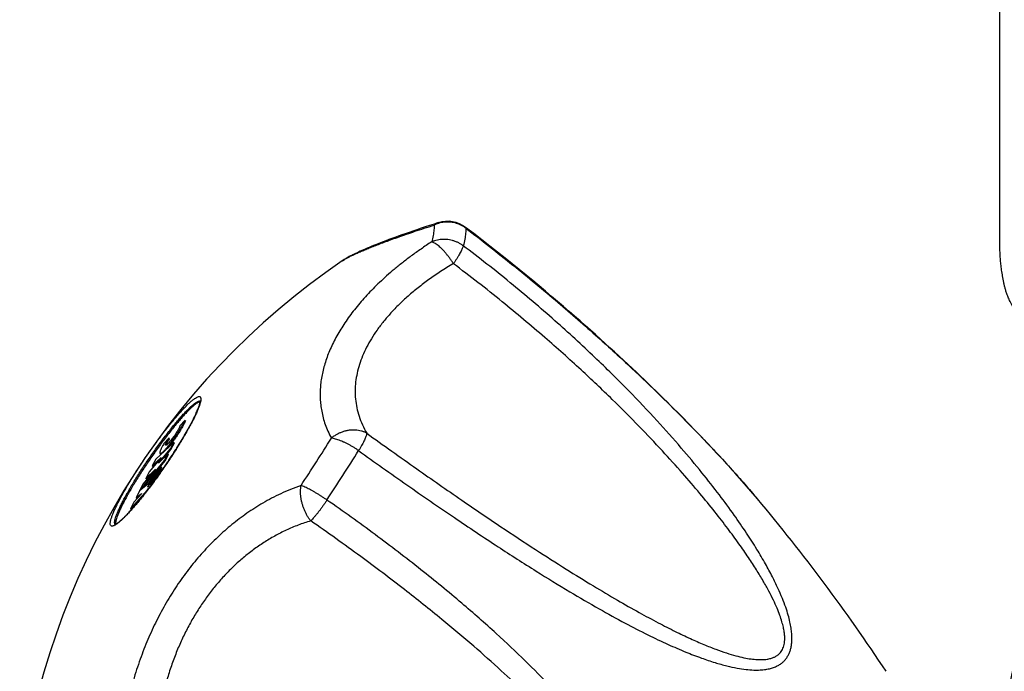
# Model space of a CAD drawing. Header units: millimetres. Extents: x 740 to 1921, y 166 to 1526.
# Tile 4 of 31: x 985 to 1051, y 563 to 606. Entities that reach past the tile are written whole.
import ezdxf

# ---------------------------------------------------------------- set-up
doc = ezdxf.new("R2010")
doc.units = ezdxf.units.MM
doc.header["$LTSCALE"] = 30.734
doc.layers.get('0').update_dxf_attribs({"linetype": 'CONTINUOUS'})
doc.layers.add('FLAECHEN', color=7, linetype='CONTINUOUS')

msp = doc.modelspace()

# ---------------------------------------------------------------- linework, layer by layer
at = {"color": 7, "linetype": 'CONTINUOUS'}
for p, q in [((1050.66, 591.3), (1050.66, 607.67)), ((1015.61, 592.204), (1015.068, 592.618)), ((1006.853, 590.392), (1006.854, 590.392)), ((996.361, 579.755), (996.032, 579.392)), ((996.402, 579.727), (996.361, 579.755)), ((995.3, 578.585), (994.97, 578.223)), ((995.34, 578.557), (995.3, 578.585)), ((995.624, 578.295), (994.426, 577.176)), ((994.601, 576.905), (995.4, 577.858)), ((994.978, 577.279), (995.441, 577.83)), ((995.4, 577.858), (995.624, 578.295)), ((995.441, 577.83), (995.4, 577.858)), ((995.441, 577.83), (995.665, 578.267)), ((995.665, 578.267), (995.624, 578.295)), ((994.791, 577.282), (993.997, 576.336)), ((994.196, 576.726), (994.791, 577.282)), ((994.426, 577.176), (994.196, 576.726)), ((995.232, 577.53), (994.601, 576.905)), ((994.71, 577.556), (994.751, 577.527)), ((995.009, 577.092), (995.232, 577.53)), ((995.049, 577.064), (995.273, 577.501)), ((995.273, 577.501), (995.232, 577.53)), ((1031.973, 577.392), (1031.612, 577.781)), ((1032.324, 577.011), (1031.973, 577.392)), ((993.427, 575.16), (995.009, 577.092)), ((993.547, 575.228), (995.049, 577.064)), ((994.401, 576.518), (993.574, 575.508)), ((993.773, 575.898), (994.401, 576.518)), ((994.785, 576.654), (993.873, 575.483)), ((994.237, 576.698), (994.196, 576.726)), ((994.237, 576.698), (994.533, 576.974)), ((994.544, 576.183), (994.785, 576.654)), ((994.585, 576.155), (994.826, 576.626)), ((994.826, 576.626), (994.785, 576.654)), ((995.049, 577.064), (995.009, 577.092)), ((1032.664, 576.638), (1032.324, 577.011)), ((993.997, 576.336), (993.773, 575.898)), ((993.814, 575.87), (993.773, 575.898)), ((993.814, 575.87), (994.108, 576.16)), ((994.393, 575.888), (993.882, 575.325)), ((993.893, 575.346), (994.544, 576.183)), ((994.264, 575.636), (994.393, 575.888)), ((994.282, 575.766), (994.585, 576.155)), ((994.43, 575.863), (994.393, 575.888)), ((994.585, 576.155), (994.544, 576.183)), ((1033.468, 575.737), (1033.154, 576.091)), ((993.873, 575.483), (993.354, 575.078)), ((993.574, 575.508), (993.355, 575.081)), ((993.882, 575.325), (993.893, 575.346)), ((993.898, 575.343), (993.893, 575.346)), ((1033.771, 575.39), (1033.468, 575.737)), ((1034.063, 575.052), (1033.771, 575.39)), ((992.738, 573.874), (993.91, 575.165)), ((992.779, 573.846), (993.49, 574.629)), ((993.473, 574.875), (992.962, 574.312)), ((993.354, 575.078), (993.113, 574.606)), ((993.113, 574.606), (993.484, 574.896)), ((993.153, 574.578), (993.113, 574.606)), ((993.153, 574.578), (993.326, 574.713)), ((993.355, 575.081), (993.427, 575.16)), ((993.444, 575.148), (993.427, 575.16)), ((993.484, 574.896), (993.473, 574.875)), ((1034.344, 574.722), (1034.063, 575.052)), ((1034.506, 574.531), (1034.344, 574.722)), ((1034.506, 574.531), (1034.494, 574.546)), ((992.962, 574.312), (992.738, 573.874)), ((992.779, 573.846), (992.738, 573.874))]:
    msp.add_line(p, q, dxfattribs=at)
at = {"color": 9, "linetype": 'CONTINUOUS'}
msp.add_line((994.448, 575.877), (994.434, 575.858), dxfattribs=at)
at = {"color": 7, "linetype": 'CONTINUOUS'}
for points in [[(1013.253, 592.933), (1012.971, 592.843), (1012.672, 592.746), (1012.381, 592.651), (1012.098, 592.557), (1011.823, 592.465), (1011.557, 592.375), (1011.299, 592.286), (1011.051, 592.199), (1010.812, 592.115), (1010.582, 592.033), (1010.361, 591.953), (1010.15, 591.876), (1009.949, 591.801), (1009.757, 591.729), (1009.573, 591.659), (1009.399, 591.591), (1009.232, 591.526), (1009.073, 591.463), (1008.922, 591.402), (1008.777, 591.343), (1008.639, 591.286), (1008.508, 591.231), (1008.382, 591.177), (1008.262, 591.125), (1008.148, 591.074), (1008.038, 591.025), (1007.934, 590.977), (1007.834, 590.931), (1007.739, 590.885), (1007.648, 590.841), (1007.56, 590.798), (1007.477, 590.755), (1007.396, 590.713), (1007.319, 590.672), (1007.245, 590.631), (1007.174, 590.591), (1007.104, 590.551), (1007.037, 590.51), (1006.972, 590.47), (1006.909, 590.429), (1006.853, 590.392)], [(1031.612, 577.781), (1031.426, 577.979), (1031.238, 578.178), (1031.047, 578.38), (1030.853, 578.584), (1030.655, 578.791), (1030.454, 579), (1030.25, 579.211), (1030.042, 579.425), (1029.831, 579.641), (1029.616, 579.86), (1029.397, 580.081), (1029.175, 580.306), (1028.948, 580.533), (1028.717, 580.763), (1028.483, 580.996), (1028.243, 581.232), (1028, 581.471), (1027.752, 581.713), (1027.499, 581.958), (1027.242, 582.206), (1026.98, 582.458), (1026.713, 582.713), (1026.44, 582.972), (1026.162, 583.234), (1025.878, 583.5), (1025.589, 583.77), (1025.294, 584.043), (1024.992, 584.321), (1024.684, 584.603), (1024.37, 584.889), (1024.048, 585.18), (1023.719, 585.475), (1023.383, 585.775), (1023.039, 586.08), (1022.688, 586.39), (1022.327, 586.705), (1021.958, 587.026), (1021.58, 587.352), (1021.193, 587.683), (1020.795, 588.021), (1020.388, 588.365), (1019.969, 588.715), (1019.539, 589.072), (1019.097, 589.435), (1018.643, 589.806), (1018.175, 590.185), (1017.693, 590.572), (1017.196, 590.967), (1016.684, 591.37), (1016.155, 591.782), (1015.61, 592.204)], [(1033.154, 576.091), (1032.993, 576.271), (1032.664, 576.638)]]:
    msp.add_lwpolyline(points, dxfattribs=at)
for centre, radius, start, end in [((1013.857, 591.026), 2, 52.72906, 107.5911), ((1034.994, 549.063), 50, 124.25011, 173.02727), ((965.228, 597.086), 36.1, 323.21995, 323.99006), ((963.996, 597.981), 37.623, 323.99045, 324.49059), ((940.434, 495.386), 122.937, 33.39481, 40.07483), ((982.675, 582.866), 13.583, 317.59613, 317.7677), ((982.069, 583.416), 14.402, 317.77017, 318.21876)]:
    msp.add_arc(centre, radius, start, end, dxfattribs=at)
at = {"color": 9, "linetype": 'CONTINUOUS'}
for centre, radius, start, end in [((1008.093, 588.571), 2.203, 123.87484, 124.23224), ((867.123, 665.185), 163.772, 326.76504, 328.07547), ((862.857, 668.142), 170.934, 326.76479, 328.07574), ((982.087, 583.346), 14.35, 317.76749, 317.93023)]:
    msp.add_arc(centre, radius, start, end, dxfattribs=at)
for points, knots in [([(1015.088, 592.563), (1015.034, 592.603), (1014.923, 592.679), (1014.746, 592.776), (1014.559, 592.855), (1014.365, 592.914), (1014.165, 592.955), (1013.963, 592.975), (1013.759, 592.975), (1013.556, 592.955), (1013.357, 592.915), (1013.162, 592.856), (1013.037, 592.804), (1012.976, 592.775)], [0, 0, 0, 0, 0.090297, 0.180826, 0.271591, 0.362554, 0.453637, 0.544787, 0.635959, 0.727105, 0.818201, 0.909192, 1, 1, 1, 1]), ([(1013.253, 592.933), (1013.237, 592.928), (1013.18, 592.908), (1013.084, 592.859), (1013.011, 592.805), (1012.976, 592.775)], [0, 0, 0, 0, 0.150596, 0.569633, 1, 1, 1, 1]), ([(1006.865, 590.4), (1006.906, 590.427), (1007, 590.486), (1007.157, 590.575), (1007.343, 590.671), (1007.554, 590.775), (1007.792, 590.885), (1008.055, 591.001), (1008.343, 591.123), (1008.657, 591.252), (1008.996, 591.387), (1009.362, 591.528), (1009.757, 591.677), (1010.185, 591.833), (1010.649, 591.999), (1011.155, 592.175), (1011.709, 592.363), (1012.322, 592.565), (1012.751, 592.703), (1012.976, 592.775)], [0, 0, 0, 0, 0.02278, 0.050474, 0.082321, 0.118246, 0.158157, 0.201974, 0.249633, 0.301161, 0.356645, 0.416298, 0.480443, 0.549561, 0.624285, 0.705459, 0.794158, 0.891771, 1, 1, 1, 1]), ([(1012.976, 592.775), (1012.978, 592.668), (1012.963, 592.435), (1012.904, 592.06), (1012.842, 591.794), (1012.806, 591.652)], [0, 0, 0, 0, 0.281551, 0.614416, 1, 1, 1, 1]), ([(1015.088, 592.563), (1015.089, 592.451), (1015.074, 592.208), (1015.012, 591.816), (1014.948, 591.539), (1014.91, 591.391)], [0, 0, 0, 0, 0.281564, 0.614334, 1, 1, 1, 1]), ([(1015.068, 592.618), (1015.074, 592.613), (1015.087, 592.597), (1015.088, 592.576), (1015.088, 592.563)], [0, 0, 0, 0, 0.340542, 1, 1, 1, 1]), ([(1015.088, 592.563), (1016.142, 591.761), (1018.204, 590.145), (1021.133, 587.72), (1023.771, 585.416), (1026.054, 583.323), (1027.997, 581.465), (1029.652, 579.818), (1031.064, 578.361), (1032.267, 577.075), (1033.289, 575.944), (1034.01, 575.117), (1034.393, 574.665), (1034.494, 574.546)], [0, 0, 0, 0, 0.149796, 0.296224, 0.429959, 0.545854, 0.646498, 0.733938, 0.809926, 0.875886, 0.933025, 0.982345, 1, 1, 1, 1]), ([(1012.806, 591.652), (1012.567, 591.498), (1012.11, 591.193), (1011.46, 590.729), (1010.864, 590.276), (1010.317, 589.832), (1009.811, 589.395), (1009.341, 588.964), (1008.903, 588.535), (1008.492, 588.107), (1008.108, 587.679), (1007.748, 587.249), (1007.412, 586.816), (1007.1, 586.381), (1006.812, 585.944), (1006.549, 585.505), (1006.311, 585.066), (1006.099, 584.628), (1005.914, 584.191), (1005.757, 583.757), (1005.626, 583.326), (1005.522, 582.9), (1005.445, 582.476), (1005.395, 582.055), (1005.372, 581.636), (1005.376, 581.216), (1005.41, 580.794), (1005.475, 580.367), (1005.574, 579.933), (1005.711, 579.49), (1005.892, 579.035), (1006.041, 578.734), (1006.124, 578.582)], [0, 0, 0, 0, 0.05294, 0.102342, 0.148621, 0.19221, 0.233548, 0.27302, 0.310971, 0.347689, 0.383352, 0.418113, 0.452062, 0.485267, 0.517752, 0.5495, 0.580495, 0.610709, 0.640121, 0.66875, 0.696627, 0.723831, 0.750481, 0.776708, 0.802696, 0.828633, 0.854782, 0.881436, 0.908914, 0.93758, 0.967808, 1, 1, 1, 1]), ([(1014.91, 591.391), (1014.856, 591.432), (1014.745, 591.508), (1014.568, 591.605), (1014.381, 591.686), (1014.187, 591.749), (1013.989, 591.793), (1013.787, 591.818), (1013.584, 591.824), (1013.383, 591.81), (1013.184, 591.777), (1012.991, 591.726), (1012.867, 591.679), (1012.806, 591.652)], [0, 0, 0, 0, 0.090733, 0.181849, 0.273268, 0.364867, 0.456482, 0.547982, 0.639244, 0.730162, 0.820656, 0.910635, 1, 1, 1, 1]), ([(1014.253, 590.202), (1014.214, 590.264), (1014.134, 590.386), (1014.01, 590.565), (1013.882, 590.736), (1013.751, 590.897), (1013.62, 591.048), (1013.49, 591.185), (1013.362, 591.307), (1013.238, 591.413), (1013.12, 591.502), (1013.009, 591.572), (1012.906, 591.623), (1012.838, 591.645), (1012.806, 591.652)], [0, 0, 0, 0, 0.105359, 0.210052, 0.31299, 0.413055, 0.509125, 0.600158, 0.685255, 0.763627, 0.834615, 0.897747, 0.952816, 1, 1, 1, 1]), ([(1007.937, 577.752), (1009.004, 576.985), (1011.119, 575.481), (1014.216, 573.345), (1017.089, 571.428), (1019.651, 569.784), (1021.897, 568.406), (1023.871, 567.253), (1025.609, 566.296), (1027.14, 565.508), (1028.49, 564.865), (1029.678, 564.351), (1030.721, 563.947), (1031.634, 563.64), (1032.429, 563.416), (1033.12, 563.264), (1033.717, 563.172), (1034.23, 563.132), (1034.669, 563.133), (1035.045, 563.17), (1035.367, 563.234), (1035.643, 563.324), (1035.879, 563.433), (1036.082, 563.561), (1036.255, 563.707), (1036.402, 563.869), (1036.524, 564.048), (1036.624, 564.245), (1036.703, 564.462), (1036.761, 564.7), (1036.797, 564.963), (1036.809, 565.255), (1036.795, 565.58), (1036.751, 565.944), (1036.673, 566.353), (1036.554, 566.817), (1036.386, 567.344), (1036.159, 567.942), (1035.864, 568.621), (1035.489, 569.388), (1035.022, 570.252), (1034.449, 571.222), (1033.756, 572.306), (1032.924, 573.515), (1031.934, 574.86), (1030.763, 576.351), (1029.382, 578.003), (1027.756, 579.831), (1025.84, 581.85), (1023.58, 584.08), (1020.958, 586.486), (1018.038, 588.968), (1015.968, 590.593), (1014.91, 591.391)], [0, 0, 0, 0, 0.05726, 0.113084, 0.163876, 0.207717, 0.245709, 0.278661, 0.307282, 0.332139, 0.353712, 0.372398, 0.388534, 0.402422, 0.414335, 0.424524, 0.433214, 0.440613, 0.446922, 0.452335, 0.45704, 0.461192, 0.464931, 0.468369, 0.471614, 0.474751, 0.477868, 0.481044, 0.484354, 0.487881, 0.491701, 0.495902, 0.500585, 0.505856, 0.511859, 0.518746, 0.526706, 0.535931, 0.546611, 0.558939, 0.573121, 0.589388, 0.607989, 0.629197, 0.653316, 0.680705, 0.711798, 0.747109, 0.787281, 0.83304, 0.885397, 0.942268, 1, 1, 1, 1]), ([(1014.91, 591.391), (1014.903, 591.363), (1014.884, 591.302), (1014.844, 591.203), (1014.792, 591.091), (1014.728, 590.966), (1014.652, 590.829), (1014.566, 590.683), (1014.47, 590.528), (1014.365, 590.366), (1014.291, 590.257), (1014.253, 590.202)], [0, 0, 0, 0, 0.063899, 0.141527, 0.232511, 0.336029, 0.451032, 0.576314, 0.710546, 0.852286, 1, 1, 1, 1]), ([(1014.253, 590.202), (1013.967, 590.034), (1013.414, 589.692), (1012.629, 589.156), (1011.906, 588.61), (1011.242, 588.056), (1010.638, 587.496), (1010.092, 586.932), (1009.602, 586.363), (1009.168, 585.792), (1008.79, 585.218), (1008.466, 584.643), (1008.199, 584.066), (1007.987, 583.489), (1007.831, 582.911), (1007.734, 582.333), (1007.696, 581.756), (1007.72, 581.179), (1007.807, 580.604), (1007.96, 580.031), (1008.182, 579.46), (1008.373, 579.092), (1008.479, 578.909)], [0, 0, 0, 0, 0.070574, 0.137866, 0.201998, 0.26312, 0.321388, 0.376969, 0.430034, 0.480759, 0.529331, 0.575952, 0.620844, 0.664256, 0.706466, 0.747788, 0.788575, 0.829231, 0.870203, 0.911976, 0.955067, 1, 1, 1, 1]), ([(1008.479, 578.909), (1009.586, 578.112), (1011.687, 576.617), (1014.669, 574.542), (1017.309, 572.751), (1019.631, 571.219), (1021.683, 569.905), (1023.504, 568.78), (1025.122, 567.818), (1026.562, 567), (1027.844, 566.308), (1028.985, 565.726), (1030, 565.243), (1030.903, 564.847), (1031.703, 564.528), (1032.411, 564.279), (1033.035, 564.09), (1033.583, 563.957), (1034.06, 563.871), (1034.474, 563.828), (1034.83, 563.823), (1035.131, 563.849), (1035.385, 563.901), (1035.597, 563.975), (1035.772, 564.067), (1035.917, 564.174), (1036.036, 564.296), (1036.133, 564.432), (1036.21, 564.583), (1036.268, 564.752), (1036.307, 564.941), (1036.327, 565.156), (1036.324, 565.401), (1036.295, 565.682), (1036.234, 566.006), (1036.136, 566.377), (1035.996, 566.8), (1035.806, 567.279), (1035.561, 567.818), (1035.254, 568.422), (1034.878, 569.094), (1034.425, 569.842), (1033.886, 570.671), (1033.251, 571.588), (1032.507, 572.601), (1031.64, 573.719), (1030.635, 574.95), (1029.471, 576.306), (1028.125, 577.797), (1026.569, 579.437), (1024.767, 581.239), (1022.676, 583.22), (1020.237, 585.4), (1017.409, 587.771), (1015.351, 589.376), (1014.253, 590.202)], [0, 0, 0, 0, 0.061296, 0.115903, 0.163271, 0.20466, 0.240934, 0.272807, 0.300844, 0.325519, 0.347231, 0.366321, 0.383082, 0.397769, 0.410606, 0.421791, 0.431499, 0.43989, 0.447108, 0.453293, 0.458567, 0.463056, 0.466885, 0.470185, 0.473095, 0.475748, 0.478252, 0.480712, 0.483219, 0.485857, 0.488716, 0.491901, 0.495518, 0.499704, 0.504592, 0.510303, 0.516946, 0.524628, 0.533453, 0.543546, 0.555039, 0.568078, 0.582827, 0.599471, 0.618219, 0.639311, 0.663021, 0.689664, 0.719611, 0.753301, 0.791254, 0.834133, 0.882737, 0.938245, 1, 1, 1, 1]), ([(996.119, 580.366), (996.188, 580.442), (996.322, 580.586), (996.517, 580.785), (996.696, 580.956), (996.858, 581.097), (997.001, 581.208), (997.125, 581.288), (997.228, 581.337), (997.314, 581.356), (997.386, 581.336), (997.427, 581.271), (997.436, 581.182), (997.43, 581.113), (997.424, 581.073), (997.423, 581.071)], [0, 0, 0, 0, 0.161865, 0.30822, 0.438087, 0.550678, 0.645446, 0.722201, 0.781373, 0.824777, 0.857768, 0.891511, 0.936601, 0.997795, 1, 1, 1, 1]), ([(997.423, 581.071), (997.416, 581.023), (997.391, 580.915), (997.337, 580.74), (997.259, 580.535), (997.161, 580.304), (997.042, 580.048), (996.903, 579.768), (996.745, 579.468), (996.57, 579.15), (996.378, 578.815), (996.171, 578.467), (995.951, 578.107), (995.719, 577.74), (995.478, 577.367), (995.228, 576.992), (994.972, 576.616), (994.712, 576.245), (994.537, 575.999), (994.448, 575.877)], [0, 0, 0, 0, 0.024362, 0.05515, 0.091585, 0.133485, 0.180592, 0.23259, 0.289115, 0.349763, 0.414092, 0.481629, 0.551873, 0.624304, 0.698382, 0.773554, 0.849258, 0.924929, 1, 1, 1, 1]), ([(996.209, 580.113), (996.275, 580.186), (996.403, 580.324), (996.59, 580.515), (996.762, 580.678), (996.917, 580.814), (997.054, 580.92), (997.172, 580.996), (997.272, 581.043), (997.341, 581.059), (997.376, 581.054), (997.383, 581.052)], [0, 0, 0, 0, 0.193407, 0.368272, 0.523431, 0.657947, 0.771169, 0.862869, 0.933564, 0.985421, 1, 1, 1, 1]), ([(991.715, 572.787), (991.708, 572.783), (991.668, 572.761), (991.602, 572.73), (991.516, 572.71), (991.444, 572.73), (991.404, 572.795), (991.394, 572.885), (991.405, 573.002), (991.439, 573.15), (991.494, 573.327), (991.571, 573.531), (991.669, 573.763), (991.788, 574.019), (991.927, 574.298), (992.085, 574.598), (992.261, 574.917), (992.453, 575.252), (992.659, 575.6), (992.879, 575.959), (993.111, 576.327), (993.353, 576.699), (993.602, 577.075), (993.858, 577.45), (994.118, 577.822), (994.38, 578.188), (994.642, 578.545), (994.903, 578.891), (995.16, 579.223), (995.411, 579.538), (995.655, 579.834), (995.889, 580.108), (996.043, 580.283), (996.119, 580.366)], [0, 0, 0, 0, 0.002554, 0.01464, 0.023507, 0.030245, 0.037138, 0.046348, 0.058848, 0.074959, 0.094751, 0.118172, 0.145107, 0.175389, 0.208816, 0.245152, 0.284139, 0.325492, 0.368907, 0.414063, 0.460624, 0.508244, 0.556567, 0.605233, 0.653877, 0.702135, 0.749648, 0.796061, 0.84103, 0.884219, 0.925308, 0.963996, 1, 1, 1, 1]), ([(991.701, 572.857), (991.691, 572.883), (991.684, 572.948), (991.695, 573.061), (991.727, 573.202), (991.78, 573.371), (991.854, 573.568), (991.948, 573.789), (992.062, 574.035), (992.195, 574.302), (992.346, 574.589), (992.514, 574.894), (992.698, 575.215), (992.896, 575.549), (993.107, 575.893), (993.328, 576.245), (993.56, 576.602), (993.799, 576.961), (994.044, 577.32), (994.293, 577.677), (994.544, 578.027), (994.795, 578.369), (995.045, 578.7), (995.291, 579.018), (995.531, 579.32), (995.765, 579.603), (995.989, 579.866), (996.137, 580.033), (996.209, 580.113)], [0, 0, 0, 0, 0.009566, 0.022548, 0.039281, 0.059835, 0.084161, 0.112134, 0.143584, 0.1783, 0.216038, 0.256528, 0.299476, 0.344565, 0.391463, 0.439819, 0.489276, 0.539463, 0.590006, 0.640526, 0.690645, 0.739991, 0.788194, 0.834896, 0.87975, 0.922424, 0.962605, 1, 1, 1, 1]), ([(1008.479, 578.909), (1008.424, 578.94), (1008.308, 578.995), (1008.123, 579.058), (1007.928, 579.101), (1007.725, 579.123), (1007.517, 579.125), (1007.306, 579.106), (1007.095, 579.066), (1006.886, 579.006), (1006.682, 578.927), (1006.485, 578.83), (1006.298, 578.715), (1006.18, 578.628), (1006.124, 578.582)], [0, 0, 0, 0, 0.075634, 0.152962, 0.232102, 0.313043, 0.395657, 0.479741, 0.565082, 0.651414, 0.738423, 0.825761, 0.913071, 1, 1, 1, 1]), ([(1007.936, 577.751), (1007.882, 577.79), (1007.771, 577.867), (1007.6, 577.976), (1007.426, 578.079), (1007.25, 578.175), (1007.075, 578.264), (1006.902, 578.343), (1006.733, 578.413), (1006.569, 578.472), (1006.413, 578.521), (1006.265, 578.558), (1006.17, 578.575), (1006.124, 578.582)], [0, 0, 0, 0, 0.100251, 0.201308, 0.302271, 0.402203, 0.500145, 0.595201, 0.686525, 0.773331, 0.854921, 0.930657, 1, 1, 1, 1]), ([(1008.479, 578.909), (1008.478, 578.884), (1008.468, 578.827), (1008.443, 578.735), (1008.404, 578.628), (1008.354, 578.507), (1008.291, 578.374), (1008.217, 578.23), (1008.132, 578.077), (1008.038, 577.916), (1007.971, 577.807), (1007.936, 577.751)], [0, 0, 0, 0, 0.059669, 0.133762, 0.222096, 0.324064, 0.43877, 0.565081, 0.701664, 0.847031, 1, 1, 1, 1]), ([(994.434, 575.858), (994.352, 575.745), (994.183, 575.515), (993.927, 575.176), (993.67, 574.844), (993.419, 574.529), (993.175, 574.233), (992.95, 573.968), (992.805, 573.804), (992.739, 573.731)], [0, 0, 0, 0, 0.154701, 0.314189, 0.468711, 0.61712, 0.758314, 0.891255, 1, 1, 1, 1]), ([(1004.107, 575.426), (1003.871, 575.344), (1003.416, 575.173), (1002.763, 574.888), (1002.15, 574.585), (1001.572, 574.265), (1001.021, 573.93), (1000.494, 573.578), (999.986, 573.209), (999.495, 572.823), (999.018, 572.418), (998.553, 571.993), (998.1, 571.549), (997.659, 571.084), (997.23, 570.599), (996.813, 570.094), (996.41, 569.571), (996.021, 569.031), (995.649, 568.474), (995.293, 567.904), (994.953, 567.32), (994.631, 566.723), (994.326, 566.113), (994.037, 565.489), (993.765, 564.849), (993.507, 564.189), (993.265, 563.508), (993.038, 562.798), (992.826, 562.056), (992.63, 561.273), (992.453, 560.441), (992.352, 559.867), (992.305, 559.571)], [0, 0, 0, 0, 0.036079, 0.070332, 0.103166, 0.134936, 0.165942, 0.196441, 0.226644, 0.256746, 0.286891, 0.317215, 0.347798, 0.378707, 0.409956, 0.441538, 0.473419, 0.505539, 0.537848, 0.570299, 0.602864, 0.635562, 0.66843, 0.701564, 0.735081, 0.769153, 0.803976, 0.839804, 0.876933, 0.915712, 0.956571, 1, 1, 1, 1]), ([(1004.749, 573.071), (1004.707, 573.124), (1004.626, 573.235), (1004.515, 573.413), (1004.414, 573.601), (1004.325, 573.8), (1004.247, 574.005), (1004.183, 574.214), (1004.132, 574.426), (1004.096, 574.636), (1004.075, 574.844), (1004.069, 575.046), (1004.079, 575.239), (1004.095, 575.365), (1004.107, 575.426)], [0, 0, 0, 0, 0.080901, 0.164417, 0.249995, 0.336985, 0.424659, 0.512273, 0.59914, 0.684585, 0.767956, 0.848649, 0.926138, 1, 1, 1, 1]), ([(1005.832, 574.458), (1005.777, 574.496), (1005.666, 574.573), (1005.497, 574.684), (1005.326, 574.793), (1005.156, 574.897), (1004.988, 574.996), (1004.823, 575.089), (1004.664, 575.174), (1004.511, 575.251), (1004.368, 575.319), (1004.234, 575.377), (1004.148, 575.411), (1004.107, 575.426)], [0, 0, 0, 0, 0.101633, 0.204093, 0.306387, 0.407482, 0.506322, 0.601912, 0.693304, 0.779603, 0.85999, 0.93369, 1, 1, 1, 1]), ([(993.517, 557.913), (994.622, 557.195), (996.839, 555.814), (1000.146, 553.941), (1003.278, 552.332), (1006.123, 551.011), (1008.659, 549.953), (1010.919, 549.111), (1012.934, 548.447), (1014.732, 547.933), (1016.334, 547.545), (1017.76, 547.263), (1019.025, 547.072), (1020.144, 546.957), (1021.131, 546.906), (1021.999, 546.908), (1022.757, 546.955), (1023.418, 547.037), (1023.992, 547.147), (1024.49, 547.278), (1024.924, 547.427), (1025.304, 547.59), (1025.637, 547.767), (1025.931, 547.955), (1026.19, 548.154), (1026.418, 548.365), (1026.62, 548.589), (1026.797, 548.826), (1026.951, 549.08), (1027.083, 549.352), (1027.191, 549.646), (1027.276, 549.966), (1027.334, 550.316), (1027.363, 550.7), (1027.357, 551.126), (1027.31, 551.601), (1027.214, 552.133), (1027.059, 552.729), (1026.832, 553.396), (1026.522, 554.141), (1026.114, 554.97), (1025.594, 555.891), (1024.945, 556.91), (1024.148, 558.037), (1023.181, 559.279), (1022.019, 560.649), (1020.631, 562.159), (1018.982, 563.825), (1017.025, 565.665), (1014.707, 567.699), (1012.016, 569.902), (1009.022, 572.195), (1006.91, 573.707), (1005.831, 574.457)], [0, 0, 0, 0, 0.055643, 0.11024, 0.160422, 0.204264, 0.242665, 0.276389, 0.306074, 0.332236, 0.355312, 0.375656, 0.39357, 0.409321, 0.423151, 0.435281, 0.445913, 0.455219, 0.463372, 0.470563, 0.476962, 0.482732, 0.487996, 0.492866, 0.497433, 0.501779, 0.505986, 0.510125, 0.514269, 0.518494, 0.522871, 0.52749, 0.532436, 0.537818, 0.543757, 0.550407, 0.557938, 0.566538, 0.576389, 0.587671, 0.600589, 0.615375, 0.632283, 0.651594, 0.673624, 0.698747, 0.72742, 0.760185, 0.797709, 0.840798, 0.890365, 0.944539, 1, 1, 1, 1]), ([(1005.832, 574.458), (1005.793, 574.399), (1005.715, 574.281), (1005.595, 574.107), (1005.472, 573.936), (1005.348, 573.77), (1005.223, 573.61), (1005.1, 573.459), (1004.98, 573.319), (1004.864, 573.19), (1004.786, 573.109), (1004.749, 573.071)], [0, 0, 0, 0, 0.119736, 0.24012, 0.360119, 0.478393, 0.593624, 0.704552, 0.809987, 0.908813, 1, 1, 1, 1]), ([(992.711, 573.701), (992.642, 573.624), (992.509, 573.481), (992.313, 573.281), (992.134, 573.11), (991.972, 572.969), (991.835, 572.863), (991.751, 572.807), (991.715, 572.787)], [0, 0, 0, 0, 0.228076, 0.434297, 0.617286, 0.775932, 0.909466, 1, 1, 1, 1]), ([(1004.749, 573.071), (1004.467, 572.986), (1003.915, 572.798), (1003.115, 572.458), (1002.349, 572.069), (1001.618, 571.632), (1000.919, 571.15), (1000.254, 570.625), (999.621, 570.06), (999.021, 569.455), (998.453, 568.812), (997.917, 568.132), (997.414, 567.416), (996.944, 566.664), (996.509, 565.876), (996.108, 565.052), (995.744, 564.193), (995.418, 563.299), (995.133, 562.369), (994.889, 561.403), (994.692, 560.401), (994.593, 559.719), (994.552, 559.373)], [0, 0, 0, 0, 0.048786, 0.096814, 0.144288, 0.191393, 0.238294, 0.285139, 0.332062, 0.379185, 0.426625, 0.474493, 0.522896, 0.571941, 0.621735, 0.672384, 0.723988, 0.77665, 0.830473, 0.885563, 0.942031, 1, 1, 1, 1]), ([(994.552, 559.373), (995.698, 558.626), (997.897, 557.248), (1001.071, 555.415), (1003.931, 553.89), (1006.485, 552.631), (1008.775, 551.589), (1010.83, 550.727), (1012.678, 550.018), (1014.339, 549.438), (1015.833, 548.969), (1017.176, 548.596), (1018.382, 548.305), (1019.465, 548.085), (1020.434, 547.929), (1021.3, 547.827), (1022.072, 547.773), (1022.758, 547.761), (1023.363, 547.786), (1023.895, 547.841), (1024.358, 547.923), (1024.758, 548.027), (1025.1, 548.147), (1025.391, 548.279), (1025.639, 548.421), (1025.851, 548.572), (1026.033, 548.732), (1026.191, 548.902), (1026.326, 549.084), (1026.441, 549.281), (1026.537, 549.496), (1026.612, 549.733), (1026.666, 549.998), (1026.693, 550.296), (1026.69, 550.633), (1026.649, 551.013), (1026.564, 551.439), (1026.427, 551.915), (1026.232, 552.443), (1025.972, 553.027), (1025.639, 553.67), (1025.223, 554.377), (1024.716, 555.154), (1024.105, 556.006), (1023.378, 556.941), (1022.52, 557.966), (1021.513, 559.09), (1020.338, 560.323), (1018.97, 561.676), (1017.38, 563.163), (1015.533, 564.799), (1013.385, 566.604), (1010.877, 568.602), (1007.971, 570.795), (1005.869, 572.294), (1004.749, 573.071)], [0, 0, 0, 0, 0.060053, 0.113931, 0.160968, 0.202387, 0.238987, 0.271436, 0.300258, 0.325892, 0.348707, 0.369021, 0.387107, 0.403202, 0.417514, 0.430227, 0.441502, 0.451487, 0.460312, 0.468096, 0.474952, 0.480966, 0.486226, 0.490852, 0.494986, 0.49875, 0.50226, 0.505617, 0.508904, 0.512206, 0.515613, 0.519213, 0.523122, 0.527455, 0.532336, 0.537892, 0.544224, 0.551426, 0.559614, 0.568914, 0.579463, 0.591413, 0.604933, 0.620211, 0.637463, 0.656935, 0.678908, 0.70371, 0.731725, 0.763409, 0.799302, 0.840096, 0.886618, 0.940124, 1, 1, 1, 1])]:
    msp.add_open_spline(points, degree=3, knots=knots, dxfattribs=at)
at = {"color": 7, "linetype": 'CONTINUOUS'}
for points, knots in [([(1050.95, 588.785), (1050.934, 588.862), (1050.902, 589.015), (1050.859, 589.24), (1050.822, 589.458), (1050.789, 589.669), (1050.76, 589.872), (1050.735, 590.07), (1050.715, 590.261), (1050.697, 590.446), (1050.684, 590.626), (1050.673, 590.801), (1050.665, 590.971), (1050.661, 591.137), (1050.66, 591.246), (1050.66, 591.3)], [0, 0, 0, 0, 0.093832, 0.184224, 0.271327, 0.355331, 0.436384, 0.514678, 0.590406, 0.663711, 0.73481, 0.803823, 0.870943, 0.936282, 1, 1, 1, 1]), ([(1054.036, 584.115), (1054.034, 584.116), (1053.999, 584.138), (1053.928, 584.189), (1053.822, 584.278), (1053.702, 584.391), (1053.566, 584.532), (1053.412, 584.704), (1053.237, 584.91), (1053.041, 585.151), (1052.832, 585.417), (1052.617, 585.696), (1052.407, 585.976), (1052.211, 586.245), (1052.035, 586.495), (1051.881, 586.725), (1051.745, 586.939), (1051.625, 587.139), (1051.519, 587.326), (1051.426, 587.503), (1051.343, 587.67), (1051.271, 587.827), (1051.207, 587.975), (1051.152, 588.115), (1051.104, 588.246), (1051.063, 588.368), (1051.027, 588.483), (1050.997, 588.59), (1050.972, 588.69), (1050.957, 588.754), (1050.95, 588.785)], [0, 0, 0, 0, 0.001614, 0.021775, 0.045955, 0.074801, 0.10902, 0.149415, 0.19696, 0.252459, 0.31336, 0.37594, 0.438871, 0.498478, 0.552084, 0.600664, 0.64509, 0.686, 0.723863, 0.759035, 0.791777, 0.82227, 0.850654, 0.877064, 0.901621, 0.924432, 0.945603, 0.965185, 0.983296, 1, 1, 1, 1]), ([(994.622, 576.128), (994.663, 576.186), (994.763, 576.326), (994.92, 576.552), (995.094, 576.804), (995.265, 577.058), (995.434, 577.311), (995.598, 577.563), (995.759, 577.814), (995.914, 578.061), (996.065, 578.305), (996.209, 578.543), (996.347, 578.777), (996.478, 579.003), (996.602, 579.223), (996.717, 579.434), (996.824, 579.636), (996.923, 579.828), (997.013, 580.01), (997.093, 580.18), (997.163, 580.338), (997.223, 580.483), (997.274, 580.613), (997.314, 580.729), (997.344, 580.829), (997.365, 580.913), (997.378, 580.977), (997.382, 581.029), (997.385, 581.053), (997.38, 581.077), (997.381, 581.078)], [0, 0, 0, 0, 0.037068, 0.090854, 0.144708, 0.19844, 0.251856, 0.304767, 0.356982, 0.408315, 0.45858, 0.507597, 0.555189, 0.601181, 0.645407, 0.687701, 0.727905, 0.765868, 0.801439, 0.834474, 0.864832, 0.892379, 0.916978, 0.938503, 0.956835, 0.971881, 0.983608, 0.992066, 0.997439, 1, 1, 1, 1]), ([(997.38, 581.008), (997.369, 581.006), (997.322, 580.993), (997.236, 580.952), (997.118, 580.876), (996.981, 580.77), (996.826, 580.634), (996.654, 580.471), (996.467, 580.28), (996.339, 580.142), (996.273, 580.069)], [0, 0, 0, 0, 0.023913, 0.097827, 0.193704, 0.312083, 0.452726, 0.614953, 0.797783, 1, 1, 1, 1]), ([(996.273, 580.069), (996.201, 579.989), (996.053, 579.822), (995.829, 579.559), (995.595, 579.276), (995.355, 578.974), (995.109, 578.656), (994.859, 578.325), (994.608, 577.983), (994.357, 577.633), (994.108, 577.276), (993.863, 576.917), (993.624, 576.558), (993.392, 576.201), (993.171, 575.849), (992.96, 575.505), (992.762, 575.171), (992.578, 574.85), (992.41, 574.545), (992.259, 574.258), (992.126, 573.99), (992.012, 573.745), (991.918, 573.523), (991.844, 573.327), (991.791, 573.158), (991.759, 573.017), (991.749, 572.916), (991.753, 572.863), (991.756, 572.848)], [0, 0, 0, 0, 0.037552, 0.077901, 0.120753, 0.165795, 0.212693, 0.261099, 0.310652, 0.360983, 0.411716, 0.462471, 0.512869, 0.562534, 0.611095, 0.65819, 0.703469, 0.746598, 0.787259, 0.825156, 0.860018, 0.8916, 0.919692, 0.94412, 0.964761, 0.981565, 0.994602, 1, 1, 1, 1]), ([(994.71, 577.556), (994.71, 577.555), (994.714, 577.553), (994.721, 577.55), (994.733, 577.55), (994.747, 577.553), (994.769, 577.561), (994.801, 577.579), (994.844, 577.611), (994.894, 577.653), (994.951, 577.706), (995.013, 577.769), (995.081, 577.842), (995.153, 577.923), (995.257, 578.047), (995.394, 578.217), (995.559, 578.436), (995.724, 578.669), (995.884, 578.905), (996.03, 579.135), (996.159, 579.352), (996.254, 579.526), (996.319, 579.658), (996.349, 579.724), (996.361, 579.755)], [0, 0, 0, 0, 0.000655, 0.004225, 0.008302, 0.013162, 0.018963, 0.033682, 0.052787, 0.076322, 0.104124, 0.135965, 0.171592, 0.210723, 0.252977, 0.345221, 0.444946, 0.548365, 0.651586, 0.750729, 0.842028, 0.922141, 0.963917, 1, 1, 1, 1]), ([(996.032, 579.392), (996.031, 579.386), (996.027, 579.37), (996.018, 579.341), (995.997, 579.29), (995.96, 579.213), (995.903, 579.11), (995.834, 578.993), (995.753, 578.868), (995.665, 578.739), (995.573, 578.611), (995.48, 578.489), (995.391, 578.378), (995.307, 578.282), (995.243, 578.213), (995.196, 578.169), (995.167, 578.144), (995.141, 578.124), (995.12, 578.111), (995.104, 578.104), (995.093, 578.102), (995.087, 578.103), (995.083, 578.104), (995.082, 578.105)], [0, 0, 0, 0, 0.011295, 0.031048, 0.054925, 0.114303, 0.187591, 0.272055, 0.36462, 0.461766, 0.559848, 0.655169, 0.744109, 0.823395, 0.890035, 0.917899, 0.941796, 0.961539, 0.977108, 0.98865, 0.993077, 0.996799, 1, 1, 1, 1]), ([(996.402, 579.727), (996.389, 579.696), (996.36, 579.629), (996.295, 579.498), (996.2, 579.323), (996.071, 579.107), (995.924, 578.876), (995.765, 578.64), (995.6, 578.408), (995.434, 578.189), (995.298, 578.018), (995.214, 577.919), (995.185, 577.886), (995.182, 577.882)], [0, 0, 0, 0, 0.04541, 0.097984, 0.198806, 0.313704, 0.438475, 0.568377, 0.698528, 0.824031, 0.940119, 0.993295, 1, 1, 1, 1]), ([(995.082, 578.105), (995.082, 578.105), (995.08, 578.106), (995.078, 578.109), (995.075, 578.115), (995.073, 578.125), (995.074, 578.143), (995.08, 578.167), (995.09, 578.198), (995.104, 578.234), (995.123, 578.275), (995.145, 578.321), (995.172, 578.371), (995.214, 578.446), (995.257, 578.518), (995.29, 578.571), (995.3, 578.585)], [0, 0, 0, 0, 0.000327, 0.010332, 0.021569, 0.034909, 0.069664, 0.116636, 0.176332, 0.248488, 0.332569, 0.427958, 0.533927, 0.64945, 0.904702, 1, 1, 1, 1]), ([(995.34, 578.557), (995.331, 578.543), (995.298, 578.49), (995.255, 578.418), (995.213, 578.343), (995.186, 578.293), (995.164, 578.247), (995.145, 578.206), (995.131, 578.17), (995.121, 578.139), (995.116, 578.12), (995.115, 578.11), (995.115, 578.109)], [0, 0, 0, 0, 0.101814, 0.374518, 0.49794, 0.611154, 0.713065, 0.802895, 0.879985, 0.943762, 0.993946, 1, 1, 1, 1]), ([(994.97, 578.223), (994.946, 578.181), (994.912, 578.12), (994.868, 578.039), (994.833, 577.972), (994.796, 577.897), (994.76, 577.819), (994.732, 577.749), (994.711, 577.69), (994.698, 577.64), (994.694, 577.605), (994.695, 577.583), (994.698, 577.571), (994.703, 577.561), (994.708, 577.557), (994.71, 577.556)], [0, 0, 0, 0, 0.196195, 0.287979, 0.375082, 0.507856, 0.625998, 0.728597, 0.814827, 0.884156, 0.936889, 0.957469, 0.974672, 0.989256, 1, 1, 1, 1]), ([(994.81, 577.534), (994.807, 577.533), (994.799, 577.529), (994.787, 577.525), (994.774, 577.522), (994.762, 577.522), (994.755, 577.525), (994.751, 577.527), (994.751, 577.527)], [0, 0, 0, 0, 0.140667, 0.403563, 0.623805, 0.808539, 0.97032, 1, 1, 1, 1]), ([(992.808, 573.82), (992.832, 573.847), (992.907, 573.932), (993.035, 574.079), (993.192, 574.265), (993.355, 574.461), (993.521, 574.667), (993.691, 574.881), (993.863, 575.103), (994.014, 575.301), (994.107, 575.424), (994.142, 575.471)], [0, 0, 0, 0, 0.050556, 0.160107, 0.275149, 0.395256, 0.519982, 0.648873, 0.781459, 0.917263, 1, 1, 1, 1]), ([(991.695, 572.822), (991.691, 572.822), (991.686, 572.822), (991.701, 572.824), (991.716, 572.83), (991.751, 572.844), (991.798, 572.87), (991.859, 572.909), (991.933, 572.962), (992.019, 573.03), (992.115, 573.113), (992.222, 573.211), (992.339, 573.323), (992.463, 573.449), (992.587, 573.578), (992.668, 573.666), (992.705, 573.707)], [0, 0, 0, 0, 0.005121, 0.008593, 0.022793, 0.048975, 0.088255, 0.141265, 0.208103, 0.288557, 0.382209, 0.488557, 0.60706, 0.737158, 0.878279, 1, 1, 1, 1])]:
    msp.add_open_spline(points, degree=3, knots=knots, dxfattribs=at)
at = {"color": 9, "linetype": 'CONTINUOUS'}
msp.add_open_spline([(991.715, 572.83), (991.71, 572.838), (991.705, 572.847), (991.701, 572.857)], degree=3, dxfattribs=at)
at = {"layer": 'FLAECHEN', "color": 7, "linetype": 'CONTINUOUS'}
msp.add_open_spline([(1053.52, 584.586), (1053.512, 583.867), (1053.475, 581.945), (1053.345, 578.824), (1053.095, 575.23), (1052.747, 571.649), (1052.3, 568.085), (1051.756, 564.544), (1051.117, 561.029), (1050.626, 558.703), (1050.366, 557.546)], degree=3, knots=[0, 0, 0, 0, 0.079193, 0.211402, 0.343513, 0.475454, 0.607153, 0.738533, 0.869511, 1, 1, 1, 1], dxfattribs=at)

doc.saveas('drawing.dxf')
